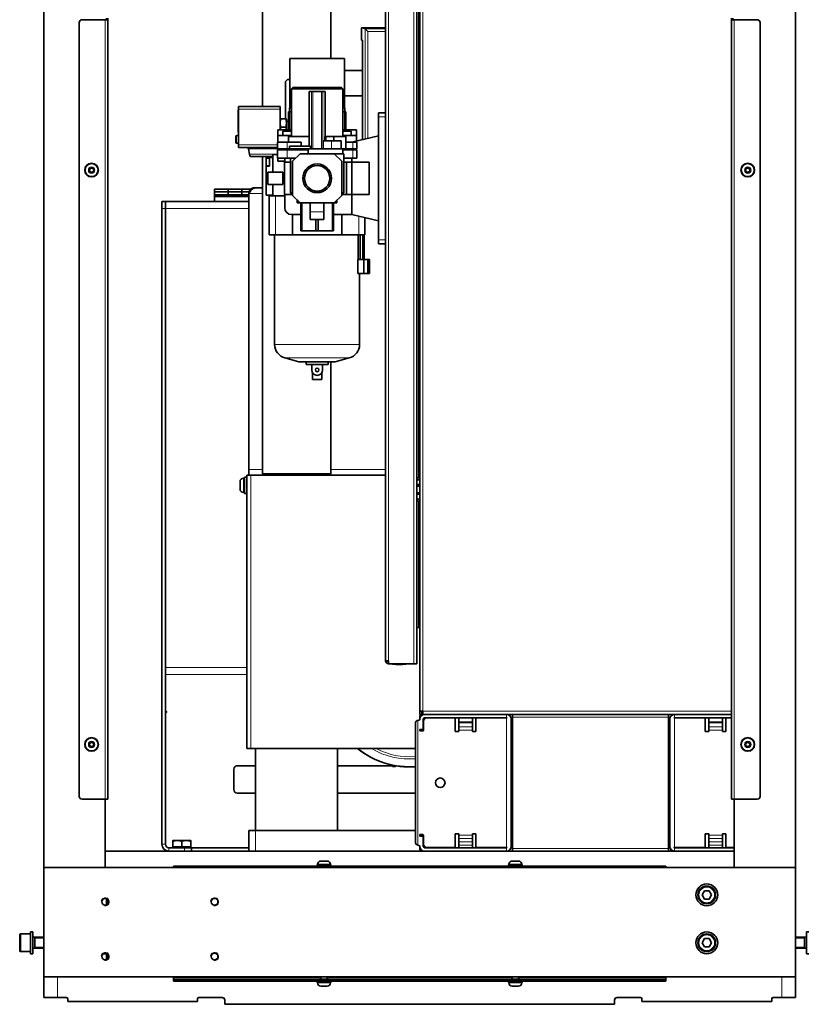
# Model space of a CAD drawing. Header units: millimetres. Extents: x 0 to 5940, y 0 to 4200.
# Tile 42 of 49: x 4971 to 5548, y 1221 to 1941. Entities that reach past the tile are written whole.
import ezdxf

# ---------------------------------------------------------------- set-up
doc = ezdxf.new("R2010")
doc.units = ezdxf.units.MM
doc.header["$LTSCALE"] = 10
doc.layers.add('Filettatura(ISO)', color=3, linetype='Continuous', lineweight=9, true_color=0x00ff00)
doc.layers.add('Spigoli tangenti visibili(ISO)', color=7, linetype='Continuous', lineweight=15, true_color=0x00803f)
doc.layers.add('Spigoli visibili(ISO)', color=7, linetype='Continuous', lineweight=35)

msp = doc.modelspace()

# ---------------------------------------------------------------- linework, layer by layer
at = {"layer": 'Filettatura(ISO)'}
for p, q in [((5168.802, 1873.47), (5168.802, 1860.47)), ((5208.99, 1860.47), (5208.99, 1873.47)), ((5154.14, 1840.536), (5154.14, 1840.22)), ((4988.896, 1269.226), (4982.421, 1269.226)), ((5545.371, 1269.226), (5538.896, 1269.226)), ((4982.421, 1262.714), (4988.896, 1262.714)), ((5538.896, 1262.714), (5545.371, 1262.714)), ((5191.875, 1240.97), (5191.875, 1239.37)), ((5195.918, 1239.37), (5195.918, 1240.97)), ((5331.875, 1240.97), (5331.875, 1239.37)), ((5335.918, 1239.37), (5335.918, 1240.97))]:
    msp.add_line(p, q, dxfattribs=at)
for centre, radius, start, end in [((5188.896, 1824.97), 10.477, 350, 260), ((5033.896, 1295.97), 3, 260, 170), ((5113.896, 1295.97), 3, 260, 170), ((5033.896, 1255.97), 3, 260, 170), ((5113.896, 1255.97), 3, 260, 170)]:
    msp.add_arc(centre, radius, start, end, dxfattribs=at)
at = {"layer": 'Spigoli tangenti visibili(ISO)'}
for p, q in [((5241.146, 1472.22), (5241.146, 2339.97)), ((5259.646, 1469.97), (5259.646, 2339.97)), ((5266.146, 2339.97), (5266.146, 1435.22)), ((5263.146, 1963.97), (5263.146, 1605.97)), ((5033.896, 1370.97), (5033.896, 1940.97)), ((5493.896, 1940.97), (5493.896, 1370.97)), ((5238.896, 1934.368), (5223.984, 1934.368)), ((5224.025, 1934.342), (5224.025, 1853.704)), ((5238.896, 1932.369), (5225.999, 1932.369)), ((5225.999, 1932.369), (5225.999, 1854.157)), ((5184.767, 1888.37), (5184.767, 1846.47)), ((5185.755, 1888.37), (5185.755, 1846.47)), ((5192.037, 1888.37), (5192.037, 1846.47)), ((5193.025, 1888.37), (5193.025, 1846.47)), ((5131.096, 1873.948), (5131.396, 1874.001)), ((5131.396, 1875.436), (5161.896, 1875.436)), ((5233.896, 1869.97), (5238.896, 1869.97)), ((5131.396, 1859.671), (5131.096, 1859.723)), ((5168.396, 1859.52), (5168.396, 1860.47)), ((5209.396, 1859.52), (5209.396, 1860.47)), ((5129.896, 1856.236), (5129.896, 1850.636)), ((5166.896, 1851.47), (5166.896, 1846.47)), ((5199.396, 1852.47), (5199.396, 1846.47)), ((5214.896, 1851.47), (5214.896, 1846.47)), ((5159.896, 1849.436), (5131.396, 1849.436)), ((5138.642, 1846.609), (5159.896, 1846.609)), ((5166.896, 1839.77), (5166.896, 1845.77)), ((5214.896, 1839.77), (5214.896, 1845.77)), ((5139.333, 1842.688), (5159.896, 1842.688)), ((5151.696, 1836.97), (5151.596, 1836.97)), ((5148.896, 1813.97), (5138.896, 1813.97)), ((5158.343, 1812.27), (5158.343, 1783.68)), ((5075.396, 1802.97), (5077.896, 1802.97)), ((5138.896, 1802.97), (5077.896, 1802.97)), ((5183.896, 1800.47), (5193.896, 1800.47)), ((5219.449, 1797.287), (5219.449, 1783.68)), ((5233.896, 1779.97), (5238.896, 1779.97)), ((5157.796, 1703.47), (5219.996, 1703.47)), ((5165.356, 1693.617), (5212.436, 1693.617)), ((5135.056, 1605.72), (5135.056, 1595.22)), ((5138.896, 1611.97), (5148.896, 1611.97)), ((5140.396, 1607.97), (5140.396, 1407.97)), ((5198.896, 1611.97), (5238.896, 1611.97)), ((5263.146, 1588.97), (5263.146, 1496.47)), ((5253.757, 1469.845), (5244.035, 1469.845)), ((5253.645, 1469.72), (5244.147, 1469.72)), ((5077.896, 1467.141), (5137.396, 1467.141)), ((5137.396, 1462.217), (5077.896, 1462.217)), ((5077.897, 1433.046), (5077.896, 1433.046)), ((5266.146, 1435.22), (5491.896, 1435.22)), ((5327.446, 1432.97), (5327.446, 1430.47)), ((5450.346, 1432.97), (5450.346, 1430.47)), ((5262.446, 1428.568), (5262.446, 1337.372)), ((5302.446, 1427.554), (5292.446, 1427.554)), ((5302.446, 1426.847), (5292.446, 1426.847)), ((5327.446, 1430.37), (5327.446, 1335.57)), ((5445.846, 1430.945), (5331.846, 1430.945)), ((5450.346, 1430.37), (5450.346, 1335.57)), ((5485.346, 1427.554), (5475.346, 1427.554)), ((5485.346, 1426.847), (5475.346, 1426.847)), ((5302.446, 1423.845), (5292.446, 1423.845)), ((5302.446, 1421.37), (5292.446, 1421.37)), ((5485.346, 1423.845), (5475.346, 1423.845)), ((5485.346, 1421.37), (5475.346, 1421.37)), ((5143.896, 1332.97), (5143.896, 1347.97)), ((5302.446, 1344.57), (5292.446, 1344.57)), ((5302.446, 1342.095), (5292.446, 1342.095)), ((5302.446, 1339.825), (5292.446, 1339.825)), ((5485.346, 1344.57), (5475.346, 1344.57)), ((5485.346, 1342.095), (5475.346, 1342.095)), ((5485.346, 1339.825), (5475.346, 1339.825)), ((5075.396, 1337.97), (5077.896, 1337.97)), ((5080.396, 1335.47), (5080.396, 1332.97)), ((5091.896, 1335.47), (5091.896, 1332.97)), ((5302.446, 1337.35), (5292.446, 1337.35)), ((5327.446, 1335.47), (5327.446, 1332.97)), ((5445.846, 1334.995), (5331.846, 1334.995)), ((5447.396, 1332.97), (5447.396, 1334.586)), ((5450.346, 1335.47), (5450.346, 1332.97)), ((5485.346, 1337.35), (5475.346, 1337.35)), ((5085.896, 1320.97), (5085.896, 1321.97)), ((5198.646, 1323.35), (5189.146, 1323.35)), ((5338.646, 1323.35), (5329.146, 1323.35)), ((5441.896, 1321.97), (5441.896, 1320.97)), ((4972.096, 1272.47), (4972.096, 1259.47)), ((5034.896, 1257.712), (5032.161, 1257.712)), ((4998.896, 1225.97), (4998.896, 1240.97)), ((5083.896, 1239.97), (5191.396, 1239.97)), ((5085.896, 1237.97), (5085.896, 1238.97)), ((5196.396, 1239.97), (5331.396, 1239.97)), ((5336.396, 1239.97), (5443.896, 1239.97)), ((5441.896, 1238.97), (5441.896, 1237.97)), ((5528.896, 1240.97), (5528.896, 1225.97)), ((5189.146, 1236.59), (5198.646, 1236.59)), ((5329.146, 1236.59), (5338.646, 1236.59))]:
    msp.add_line(p, q, dxfattribs=at)
for centre, radius in [((5023.896, 1830.97), 2.38), ((5503.896, 1830.97), 2.38), ((5023.896, 1410.97), 2.38), ((5503.896, 1410.97), 2.38), ((5473.896, 1300.97), 5.7), ((5473.896, 1265.97), 5.7)]:
    msp.add_circle(centre, radius, dxfattribs=at)
for radius, start, end in [(60.088, 231.460809, 274.342702), (54.597, 239.412209, 274.78044), (52.959, 242.558427, 274.928685)]:
    msp.add_arc((5256.396, 1454.97), radius, start, end, dxfattribs=at)
at = {"layer": 'Spigoli visibili(ISO)'}
for p, q in [((4988.896, 3225.97), (4988.896, 1320.97)), ((5538.896, 3225.97), (5538.896, 1320.97)), ((5261.896, 1469.97), (5261.896, 2339.97)), ((5263.896, 2339.97), (5263.896, 1435.22)), ((5238.896, 1472.22), (5238.896, 2032.97)), ((5148.896, 1982.97), (5148.896, 1877.436)), ((5198.896, 1982.97), (5198.896, 1912.67)), ((5014.896, 1372.97), (5014.896, 1938.97)), ((5016.896, 1940.97), (5033.896, 1940.97)), ((5035.896, 1940.97), (5033.896, 1940.97)), ((5034.896, 1940.97), (5034.896, 1941.97)), ((5035.896, 1941.97), (5035.896, 1940.97)), ((5035.896, 1940.97), (5035.896, 1370.97)), ((5491.896, 1940.97), (5491.896, 1941.97)), ((5491.896, 1370.97), (5491.896, 1940.97)), ((5493.896, 1940.97), (5491.896, 1940.97)), ((5492.896, 1941.97), (5492.896, 1940.97)), ((5493.896, 1940.97), (5510.896, 1940.97)), ((5512.896, 1938.97), (5512.896, 1372.97)), ((5221.396, 1934.97), (5221.396, 1934.47)), ((5221.946, 1934.97), (5221.396, 1934.97)), ((5221.396, 1934.47), (5221.396, 1925.97)), ((5238.896, 1934.97), (5221.946, 1934.97)), ((5224.025, 1934.342), (5225.999, 1932.369)), ((5221.959, 1925.97), (5221.396, 1925.97)), ((5221.959, 1925.97), (5221.959, 1853.229)), ((5168.896, 1912.67), (5208.896, 1912.67)), ((5168.896, 1881.47), (5168.896, 1912.67)), ((5208.896, 1881.47), (5208.896, 1912.67)), ((5208.896, 1903.72), (5221.959, 1903.72)), ((5167.196, 1897.17), (5165.696, 1895.67)), ((5165.696, 1895.67), (5165.696, 1868.436)), ((5168.896, 1897.17), (5167.196, 1897.17)), ((5171.196, 1891.37), (5170.196, 1890.37)), ((5170.196, 1890.37), (5207.596, 1890.37)), ((5170.196, 1855.47), (5170.196, 1890.37)), ((5171.196, 1891.37), (5206.596, 1891.37)), ((5182.946, 1888.37), (5182.946, 1855.47)), ((5182.946, 1888.37), (5184.767, 1888.37)), ((5185.755, 1888.37), (5184.767, 1888.37)), ((5185.755, 1888.37), (5192.037, 1888.37)), ((5193.025, 1888.37), (5192.037, 1888.37)), ((5193.025, 1888.37), (5194.846, 1888.37)), ((5194.846, 1888.37), (5194.846, 1855.47)), ((5206.596, 1891.37), (5207.596, 1890.37)), ((5207.596, 1855.47), (5207.596, 1890.37)), ((5168.896, 1881.47), (5170.196, 1881.47)), ((5168.896, 1881.47), (5168.896, 1876.47)), ((5169.746, 1876.47), (5169.746, 1881.47)), ((5207.596, 1881.47), (5208.896, 1881.47)), ((5208.046, 1876.47), (5208.046, 1881.47)), ((5208.896, 1885.22), (5221.959, 1885.22)), ((5208.896, 1876.47), (5208.896, 1881.47)), ((5131.396, 1874.986), (5131.096, 1874.933)), ((5131.096, 1873.948), (5131.096, 1874.933)), ((5131.096, 1859.723), (5131.096, 1873.948)), ((5131.396, 1875.436), (5131.396, 1877.436)), ((5161.896, 1877.436), (5131.396, 1877.436)), ((5131.396, 1849.436), (5131.396, 1875.436)), ((5161.896, 1877.436), (5161.896, 1875.436)), ((5161.896, 1860.47), (5161.896, 1875.436)), ((5167.896, 1873.47), (5170.196, 1873.47)), ((5167.896, 1860.47), (5167.896, 1873.47)), ((5168.706, 1876.47), (5170.196, 1876.47)), ((5168.706, 1873.47), (5168.706, 1876.47)), ((5207.596, 1876.47), (5209.086, 1876.47)), ((5207.596, 1873.47), (5209.896, 1873.47)), ((5209.086, 1873.47), (5209.086, 1876.47)), ((5209.896, 1860.47), (5209.896, 1873.47)), ((5233.896, 1872.97), (5238.896, 1872.97)), ((5233.896, 1872.97), (5233.896, 1869.97)), ((5161.896, 1868.436), (5162.145, 1868.436)), ((5166.147, 1868.436), (5162.145, 1868.436)), ((5166.396, 1868.436), (5166.147, 1868.436)), ((5166.396, 1865.436), (5166.396, 1868.436)), ((5167.896, 1866.436), (5166.396, 1866.436)), ((5166.396, 1860.47), (5166.396, 1865.436)), ((5233.896, 1779.97), (5233.896, 1869.97)), ((5131.096, 1858.739), (5131.096, 1859.723)), ((5131.096, 1858.739), (5131.396, 1858.686)), ((5160.096, 1860.47), (5160.096, 1856.17)), ((5160.096, 1860.47), (5168.396, 1860.47)), ((5166.147, 1862.436), (5162.145, 1862.436)), ((5163.896, 1859.52), (5170.196, 1859.52)), ((5163.896, 1856.17), (5163.896, 1859.52)), ((5170.196, 1860.47), (5168.396, 1860.47)), ((5209.396, 1860.47), (5207.596, 1860.47)), ((5207.596, 1859.52), (5213.896, 1859.52)), ((5209.396, 1860.47), (5217.696, 1860.47)), ((5213.896, 1856.17), (5213.896, 1859.52)), ((5217.696, 1856.17), (5217.696, 1860.47)), ((5129.396, 1851.136), (5129.396, 1855.736)), ((5131.326, 1856.236), (5129.896, 1856.236)), ((5131.326, 1850.636), (5129.896, 1850.636)), ((5131.326, 1856.236), (5131.396, 1856.357)), ((5131.326, 1850.636), (5131.326, 1856.236)), ((5131.326, 1850.636), (5131.396, 1850.514)), ((5166.896, 1851.47), (5159.896, 1851.47)), ((5159.896, 1851.47), (5159.896, 1846.47)), ((5160.096, 1856.17), (5160.096, 1851.47)), ((5160.096, 1856.17), (5170.196, 1856.17)), ((5166.896, 1851.47), (5177.288, 1851.47)), ((5183.175, 1855.47), (5167.896, 1855.47)), ((5167.896, 1851.47), (5167.896, 1855.47)), ((5177.288, 1851.47), (5177.288, 1848.47)), ((5183.175, 1848.47), (5183.175, 1855.47)), ((5193.277, 1852.47), (5199.396, 1852.47)), ((5193.277, 1852.47), (5193.277, 1846.47)), ((5195.316, 1855.47), (5194.617, 1855.47)), ((5194.617, 1855.47), (5194.617, 1852.47)), ((5195.316, 1855.47), (5195.316, 1852.47)), ((5201.04, 1855.47), (5195.316, 1855.47)), ((5206.396, 1852.47), (5199.396, 1852.47)), ((5201.04, 1852.47), (5201.04, 1855.47)), ((5209.896, 1855.47), (5201.04, 1855.47)), ((5206.396, 1852.47), (5206.396, 1846.47)), ((5207.596, 1856.17), (5217.696, 1856.17)), ((5209.896, 1846.47), (5209.896, 1855.47)), ((5209.896, 1851.47), (5214.896, 1851.47)), ((5214.296, 1851.47), (5233.896, 1855.97)), ((5217.896, 1851.47), (5214.896, 1851.47)), ((5217.696, 1856.17), (5217.696, 1852.251)), ((5217.896, 1851.47), (5217.896, 1846.47)), ((5131.396, 1847.436), (5131.396, 1849.436)), ((5131.396, 1847.436), (5159.896, 1847.436)), ((5139.333, 1842.688), (5138.642, 1846.609)), ((5166.896, 1846.47), (5159.896, 1846.47)), ((5166.896, 1845.77), (5159.896, 1845.77)), ((5159.896, 1839.77), (5159.896, 1845.77)), ((5160.096, 1846.47), (5160.096, 1845.77)), ((5165.196, 1846.47), (5165.196, 1845.77)), ((5166.896, 1846.47), (5168.771, 1846.47)), ((5166.896, 1845.77), (5182.305, 1845.77)), ((5184.146, 1848.47), (5168.771, 1848.47)), ((5168.771, 1848.47), (5168.771, 1846.47)), ((5184.146, 1846.47), (5168.771, 1846.47)), ((5170.196, 1845.77), (5170.196, 1846.47)), ((5182.305, 1845.77), (5182.305, 1842.97)), ((5184.146, 1846.47), (5184.146, 1848.47)), ((5184.146, 1846.47), (5184.767, 1846.47)), ((5185.755, 1846.47), (5184.767, 1846.47)), ((5185.755, 1846.47), (5192.037, 1846.47)), ((5193.025, 1846.47), (5192.037, 1846.47)), ((5193.025, 1846.47), (5193.277, 1846.47)), ((5193.277, 1846.47), (5199.396, 1846.47)), ((5206.396, 1846.47), (5199.396, 1846.47)), ((5209.896, 1846.47), (5206.396, 1846.47)), ((5207.596, 1842.97), (5207.596, 1846.47)), ((5207.596, 1845.77), (5214.896, 1845.77)), ((5209.896, 1846.47), (5214.896, 1846.47)), ((5214.296, 1845.77), (5214.296, 1846.47)), ((5217.896, 1846.47), (5214.896, 1846.47)), ((5217.896, 1845.77), (5214.896, 1845.77)), ((5217.896, 1839.77), (5217.896, 1845.77)), ((5139.333, 1842.688), (5139.552, 1841.449)), ((5140.044, 1841.036), (5156.596, 1841.036)), ((5148.896, 1841.036), (5148.896, 1608.97)), ((5151.596, 1836.97), (5151.596, 1840.22)), ((5154.096, 1840.22), (5151.596, 1840.22)), ((5151.596, 1833.97), (5151.596, 1836.97)), ((5151.696, 1839.77), (5151.696, 1834.17)), ((5151.696, 1839.77), (5154.096, 1839.77)), ((5153.146, 1841.036), (5153.146, 1840.536)), ((5156.596, 1840.536), (5153.146, 1840.536)), ((5153.396, 1840.536), (5153.396, 1840.22)), ((5154.096, 1840.22), (5154.096, 1833.97)), ((5154.096, 1840.22), (5156.596, 1840.22)), ((5156.596, 1842.47), (5156.596, 1829.47)), ((5159.896, 1842.47), (5156.596, 1842.47)), ((5166.896, 1839.77), (5159.896, 1839.77)), ((5160.096, 1839.77), (5160.096, 1837.47)), ((5160.096, 1837.47), (5165.196, 1837.47)), ((5165.096, 1836.77), (5165.096, 1813.17)), ((5165.096, 1836.77), (5169.296, 1836.77)), ((5165.196, 1839.77), (5165.196, 1836.77)), ((5166.896, 1839.77), (5173.196, 1839.77)), ((5169.296, 1814.445), (5169.296, 1839.77)), ((5170.896, 1837.47), (5176.396, 1842.97)), ((5170.896, 1812.47), (5170.896, 1837.47)), ((5176.396, 1842.97), (5201.396, 1842.97)), ((5201.396, 1842.97), (5206.896, 1837.47)), ((5201.396, 1842.97), (5208.496, 1842.97)), ((5206.896, 1837.47), (5206.896, 1812.47)), ((5208.496, 1814.445), (5208.496, 1842.97)), ((5208.496, 1839.77), (5214.896, 1839.77)), ((5208.496, 1836.77), (5210.401, 1836.77)), ((5210.401, 1836.77), (5214.396, 1836.77)), ((5210.401, 1836.77), (5210.401, 1813.17)), ((5214.296, 1836.77), (5214.296, 1839.77)), ((5214.356, 1836.72), (5226.872, 1836.72)), ((5214.356, 1836.72), (5214.356, 1813.22)), ((5214.396, 1836.77), (5214.396, 1836.72)), ((5217.896, 1839.77), (5214.896, 1839.77)), ((5226.872, 1836.72), (5226.872, 1813.22)), ((5022.164, 1830.97), (5023.03, 1832.47)), ((5023.03, 1829.47), (5022.164, 1830.97)), ((5023.03, 1832.47), (5024.762, 1832.47)), ((5024.762, 1829.47), (5023.03, 1829.47)), ((5024.762, 1832.47), (5025.628, 1830.97)), ((5025.628, 1830.97), (5024.762, 1829.47)), ((5154.096, 1833.97), (5151.596, 1833.97)), ((5151.596, 1833.97), (5151.596, 1812.72)), ((5151.696, 1834.17), (5154.096, 1834.17)), ((5152.796, 1820.47), (5152.796, 1829.47)), ((5163.796, 1829.47), (5152.796, 1829.47)), ((5163.796, 1820.47), (5163.796, 1829.47)), ((5502.164, 1830.97), (5503.03, 1832.47)), ((5503.03, 1829.47), (5502.164, 1830.97)), ((5503.03, 1832.47), (5504.762, 1832.47)), ((5504.762, 1829.47), (5503.03, 1829.47)), ((5504.762, 1832.47), (5505.628, 1830.97)), ((5505.628, 1830.97), (5504.762, 1829.47)), ((5165.096, 1828.47), (5163.796, 1828.47)), ((5113.896, 1816.97), (5113.896, 1814.97)), ((5113.896, 1816.97), (5123.896, 1816.97)), ((5113.896, 1814.97), (5113.896, 1812.97)), ((5113.896, 1814.97), (5123.896, 1814.97)), ((5123.896, 1816.97), (5123.896, 1814.97)), ((5123.896, 1814.97), (5123.896, 1816.97)), ((5123.896, 1816.97), (5133.896, 1816.97)), ((5123.896, 1814.97), (5123.896, 1812.97)), ((5123.896, 1812.97), (5123.896, 1814.97)), ((5123.896, 1814.97), (5133.896, 1814.97)), ((5140.25, 1816.97), (5133.896, 1816.97)), ((5133.896, 1816.97), (5133.896, 1814.97)), ((5133.896, 1814.97), (5133.896, 1816.97)), ((5139.023, 1814.97), (5133.896, 1814.97)), ((5133.896, 1814.97), (5133.896, 1812.97)), ((5133.896, 1812.97), (5133.896, 1814.97)), ((5142.896, 1817.97), (5143.42, 1817.97)), ((5142.896, 1817.97), (5142.896, 1817.904)), ((5143.42, 1817.97), (5148.896, 1817.97)), ((5163.796, 1820.47), (5152.796, 1820.47)), ((5156.596, 1820.47), (5156.596, 1812.27)), ((5165.096, 1821.47), (5163.796, 1821.47)), ((5169.296, 1814.445), (5170.896, 1814.445)), ((5170.896, 1812.845), (5169.296, 1814.445)), ((5206.896, 1814.445), (5208.496, 1814.445)), ((5206.896, 1812.845), (5208.496, 1814.445)), ((5075.396, 1802.97), (5075.396, 1807.97)), ((5077.896, 1807.97), (5075.396, 1807.97)), ((5077.896, 1807.97), (5138.896, 1807.97)), ((5077.896, 1807.97), (5077.896, 1802.97)), ((5077.896, 1807.97), (5077.896, 1802.97)), ((5113.896, 1812.97), (5113.896, 1811.57)), ((5138.896, 1812.97), (5113.896, 1812.97)), ((5113.896, 1811.57), (5113.896, 1807.97)), ((5138.896, 1811.57), (5113.896, 1811.57)), ((5138.896, 1611.97), (5138.896, 1813.97)), ((5151.596, 1812.72), (5156.596, 1812.72)), ((5158.343, 1812.27), (5153.896, 1812.27)), ((5153.896, 1812.27), (5153.896, 1783.68)), ((5158.343, 1812.27), (5165.196, 1812.27)), ((5165.096, 1813.17), (5170.571, 1813.17)), ((5165.196, 1813.17), (5165.196, 1803.47)), ((5176.396, 1806.97), (5170.896, 1812.47)), ((5174.396, 1806.97), (5174.396, 1808.97)), ((5206.896, 1812.47), (5201.396, 1806.97)), ((5203.396, 1806.97), (5203.396, 1808.97)), ((5207.221, 1813.17), (5210.401, 1813.17)), ((5210.401, 1813.17), (5214.396, 1813.17)), ((5214.296, 1798.47), (5214.296, 1813.17)), ((5214.356, 1813.22), (5226.872, 1813.22)), ((5214.396, 1813.22), (5214.396, 1813.17)), ((5075.396, 1802.97), (5075.396, 1337.97)), ((5077.896, 1467.141), (5077.896, 1802.97)), ((5077.896, 1337.97), (5077.896, 1802.97)), ((5174.396, 1806.97), (5176.396, 1806.97)), ((5201.396, 1806.97), (5176.396, 1806.97)), ((5176.896, 1786.47), (5176.896, 1806.97)), ((5177.762, 1786.47), (5177.762, 1806.97)), ((5183.896, 1800.47), (5183.896, 1806.97)), ((5183.896, 1800.47), (5183.896, 1794.97)), ((5193.896, 1800.47), (5193.896, 1806.97)), ((5193.896, 1800.47), (5193.896, 1794.97)), ((5200.03, 1786.47), (5200.03, 1806.97)), ((5200.896, 1786.47), (5200.896, 1806.97)), ((5201.396, 1806.97), (5203.396, 1806.97)), ((5170.196, 1798.47), (5176.896, 1798.47)), ((5170.896, 1798.47), (5170.896, 1783.68)), ((5183.896, 1794.97), (5193.896, 1794.97)), ((5188.03, 1786.47), (5188.03, 1794.97)), ((5189.762, 1786.47), (5189.762, 1794.97)), ((5200.896, 1798.47), (5214.296, 1798.47)), ((5206.896, 1798.47), (5206.896, 1783.68)), ((5233.896, 1793.97), (5214.296, 1798.47)), ((5223.896, 1796.266), (5223.896, 1783.68)), ((5176.896, 1786.47), (5177.762, 1786.47)), ((5177.762, 1786.47), (5188.03, 1786.47)), ((5188.03, 1786.47), (5189.762, 1786.47)), ((5189.762, 1786.47), (5200.03, 1786.47)), ((5200.03, 1786.47), (5200.896, 1786.47)), ((5158.343, 1783.68), (5153.896, 1783.68)), ((5157.796, 1783.67), (5218.865, 1783.67)), ((5157.796, 1703.47), (5157.796, 1783.67)), ((5158.343, 1783.68), (5170.896, 1783.68)), ((5170.896, 1783.68), (5206.896, 1783.68)), ((5198.896, 1783.68), (5198.896, 1783.67)), ((5206.896, 1783.68), (5219.449, 1783.68)), ((5218.865, 1783.68), (5218.865, 1783.67)), ((5218.865, 1765.55), (5218.865, 1783.67)), ((5223.896, 1783.68), (5219.449, 1783.68)), ((5220.267, 1765.55), (5220.267, 1783.68)), ((5222.281, 1765.55), (5222.281, 1783.67)), ((5222.281, 1783.67), (5223.396, 1783.67)), ((5223.396, 1783.68), (5223.396, 1783.67)), ((5223.396, 1783.67), (5223.396, 1765.55)), ((5233.896, 1779.97), (5233.896, 1776.97)), ((5233.896, 1776.97), (5238.896, 1776.97)), ((5222.995, 1765.55), (5218.637, 1765.55)), ((5218.637, 1755.44), (5218.637, 1765.55)), ((5222.995, 1765.55), (5222.995, 1755.44)), ((5222.995, 1765.55), (5225.854, 1765.55)), ((5225.854, 1765.55), (5225.854, 1755.44)), ((5227.296, 1765.55), (5225.854, 1765.55)), ((5227.296, 1765.55), (5227.296, 1755.44)), ((5218.637, 1755.44), (5222.995, 1755.44)), ((5219.996, 1703.47), (5219.996, 1755.44)), ((5225.854, 1755.44), (5222.995, 1755.44)), ((5227.296, 1755.44), (5225.854, 1755.44)), ((5175.611, 1690.87), (5165.356, 1693.617)), ((5202.181, 1690.87), (5212.436, 1693.617)), ((5175.611, 1690.87), (5202.181, 1690.87)), ((5180.896, 1688.87), (5180.896, 1690.87)), ((5180.896, 1688.87), (5184.896, 1688.87)), ((5184.896, 1688.87), (5192.896, 1688.87)), ((5184.896, 1684.87), (5184.896, 1688.87)), ((5192.896, 1688.87), (5196.896, 1688.87)), ((5192.896, 1688.87), (5192.896, 1684.87)), ((5196.896, 1688.87), (5196.896, 1690.87)), ((5198.896, 1690.87), (5198.896, 1608.97)), ((5185.396, 1682.933), (5185.396, 1677.87)), ((5192.396, 1677.87), (5185.396, 1677.87)), ((5192.396, 1682.933), (5192.396, 1677.87)), ((5135.056, 1605.72), (5135.796, 1605.72)), ((5135.796, 1606.47), (5135.796, 1594.47)), ((5135.796, 1606.47), (5137.396, 1606.47)), ((5140.396, 1607.97), (5137.396, 1607.97)), ((5137.396, 1607.97), (5137.396, 1407.97)), ((5138.896, 1611.97), (5138.896, 1607.97)), ((5140.396, 1607.97), (5238.896, 1607.97)), ((5148.896, 1608.97), (5198.896, 1608.97)), ((5149.896, 1607.97), (5148.896, 1608.97)), ((5197.896, 1607.97), (5198.896, 1608.97)), ((5261.896, 1605.97), (5263.896, 1605.97)), ((5132.496, 1597.78), (5132.496, 1603.16)), ((5261.896, 1604.47), (5263.896, 1604.47)), ((5261.896, 1600.97), (5263.896, 1600.97)), ((5261.896, 1599.97), (5263.896, 1599.97)), ((5135.056, 1595.22), (5135.796, 1595.22)), ((5135.796, 1594.47), (5137.396, 1594.47)), ((5261.896, 1594.97), (5263.896, 1594.97)), ((5261.896, 1593.97), (5263.896, 1593.97)), ((5261.896, 1590.47), (5263.896, 1590.47)), ((5261.896, 1588.97), (5263.896, 1588.97)), ((5263.146, 1496.47), (5261.896, 1496.47)), ((5263.146, 1496.47), (5263.896, 1496.47)), ((5241.146, 1472.22), (5238.896, 1472.22)), ((5241.146, 1469.97), (5241.146, 1472.22)), ((5241.146, 1469.97), (5259.646, 1469.97)), ((5259.646, 1469.97), (5261.896, 1469.97)), ((5263.896, 1435.22), (5263.896, 1432.97)), ((5266.146, 1435.22), (5263.896, 1435.22)), ((5265.396, 1432.97), (5263.896, 1432.97)), ((5265.396, 1432.97), (5265.396, 1435.22)), ((5266.146, 1434.47), (5265.446, 1434.47)), ((5265.446, 1434.47), (5265.446, 1432.97)), ((5265.446, 1432.97), (5266.146, 1432.97)), ((5266.146, 1435.22), (5266.146, 1432.97)), ((5267.446, 1432.97), (5266.146, 1432.97)), ((5267.446, 1432.97), (5327.446, 1432.97)), ((5331.846, 1432.97), (5327.446, 1432.97)), ((5331.846, 1430.945), (5331.846, 1432.97)), ((5445.846, 1432.97), (5331.846, 1432.97)), ((5450.346, 1432.97), (5445.846, 1432.97)), ((5445.846, 1430.945), (5445.846, 1432.97)), ((5449.896, 1432.97), (5449.896, 1432.941)), ((5450.346, 1432.97), (5491.896, 1432.97)), ((5260.946, 1427.015), (5260.946, 1338.925)), ((5262.058, 1428.464), (5262.446, 1428.568)), ((5262.446, 1428.568), (5263.946, 1428.97)), ((5263.946, 1430.945), (5263.946, 1429.47)), ((5263.946, 1428.97), (5263.946, 1429.47)), ((5266.546, 1421.97), (5266.546, 1429.47)), ((5266.646, 1421.37), (5266.646, 1427.87)), ((5267.546, 1430.47), (5327.446, 1430.47)), ((5269.146, 1430.37), (5289.946, 1430.37)), ((5288.946, 1430.47), (5288.946, 1430.37)), ((5289.946, 1430.37), (5289.946, 1420.37)), ((5292.446, 1430.47), (5292.446, 1427.554)), ((5292.446, 1426.847), (5292.446, 1427.554)), ((5292.446, 1426.847), (5292.446, 1423.845)), ((5302.446, 1430.47), (5302.446, 1427.554)), ((5302.446, 1426.847), (5302.446, 1427.554)), ((5302.446, 1426.847), (5302.446, 1423.845)), ((5304.946, 1430.37), (5327.446, 1430.37)), ((5304.946, 1420.37), (5304.946, 1430.37)), ((5327.446, 1430.37), (5327.882, 1430.37)), ((5330.946, 1429.47), (5330.946, 1336.47)), ((5331.846, 1430.945), (5331.846, 1334.995)), ((5445.846, 1430.945), (5445.846, 1334.995)), ((5446.846, 1429.47), (5446.846, 1336.47)), ((5449.91, 1430.37), (5450.346, 1430.37)), ((5450.346, 1430.47), (5491.896, 1430.47)), ((5450.346, 1430.37), (5472.846, 1430.37)), ((5452.396, 1430.47), (5452.396, 1430.37)), ((5472.846, 1430.37), (5472.846, 1420.37)), ((5475.346, 1430.47), (5475.346, 1427.554)), ((5475.346, 1426.847), (5475.346, 1427.554)), ((5475.346, 1426.847), (5475.346, 1423.845)), ((5485.346, 1430.47), (5485.346, 1427.554)), ((5485.346, 1426.847), (5485.346, 1427.554)), ((5485.346, 1426.847), (5485.346, 1423.845)), ((5487.846, 1430.37), (5491.896, 1430.37)), ((5487.846, 1420.37), (5487.846, 1430.37)), ((5263.946, 1420.87), (5263.946, 1421.97)), ((5263.946, 1421.97), (5266.546, 1421.97)), ((5263.946, 1420.87), (5266.146, 1420.87)), ((5289.946, 1420.37), (5292.446, 1420.37)), ((5292.446, 1421.37), (5292.446, 1423.845)), ((5292.446, 1421.37), (5292.446, 1420.37)), ((5302.446, 1421.37), (5302.446, 1423.845)), ((5302.446, 1421.37), (5302.446, 1420.37)), ((5302.446, 1420.37), (5304.946, 1420.37)), ((5472.846, 1420.37), (5475.346, 1420.37)), ((5475.346, 1421.37), (5475.346, 1423.845)), ((5475.346, 1421.37), (5475.346, 1420.37)), ((5485.346, 1421.37), (5485.346, 1423.845)), ((5485.346, 1421.37), (5485.346, 1420.37)), ((5485.346, 1420.37), (5487.846, 1420.37)), ((5022.164, 1410.97), (5023.03, 1412.47)), ((5023.03, 1412.47), (5024.762, 1412.47)), ((5024.762, 1412.47), (5025.628, 1410.97)), ((5502.164, 1410.97), (5503.03, 1412.47)), ((5503.03, 1412.47), (5504.762, 1412.47)), ((5504.762, 1412.47), (5505.628, 1410.97)), ((5023.03, 1409.47), (5022.164, 1410.97)), ((5024.762, 1409.47), (5023.03, 1409.47)), ((5025.628, 1410.97), (5024.762, 1409.47)), ((5140.396, 1407.97), (5137.396, 1407.97)), ((5140.396, 1407.97), (5260.946, 1407.97)), ((5143.896, 1347.97), (5143.896, 1407.97)), ((5203.896, 1347.97), (5203.896, 1407.97)), ((5330.946, 1407.97), (5331.846, 1407.97)), ((5503.03, 1409.47), (5502.164, 1410.97)), ((5504.762, 1409.47), (5503.03, 1409.47)), ((5505.628, 1410.97), (5504.762, 1409.47)), ((5127.896, 1377.97), (5127.896, 1392.97)), ((5130.396, 1395.47), (5143.896, 1395.47)), ((5203.896, 1395.47), (5243.946, 1395.47)), ((5243.946, 1394.97), (5243.946, 1395.816)), ((5246.246, 1394.97), (5243.946, 1394.97)), ((5246.246, 1394.97), (5246.246, 1395.378)), ((5330.946, 1395.47), (5331.846, 1395.47)), ((5143.896, 1375.47), (5130.396, 1375.47)), ((5260.946, 1375.47), (5203.896, 1375.47)), ((5331.846, 1375.47), (5330.946, 1375.47)), ((5033.896, 1370.97), (5016.896, 1370.97)), ((5033.896, 1370.97), (5033.896, 1320.97)), ((5033.896, 1370.97), (5035.896, 1370.97)), ((5491.896, 1370.97), (5493.896, 1370.97)), ((5493.896, 1370.97), (5493.896, 1320.97)), ((5510.896, 1370.97), (5493.896, 1370.97)), ((5138.896, 1347.97), (5143.896, 1347.97)), ((5138.896, 1347.97), (5138.896, 1332.97)), ((5143.896, 1347.97), (5260.946, 1347.97)), ((5330.946, 1347.97), (5331.846, 1347.97)), ((5086.646, 1340.77), (5083.396, 1340.77)), ((5083.396, 1336.07), (5083.396, 1340.189)), ((5093.146, 1340.77), (5086.646, 1340.77)), ((5089.896, 1336.07), (5089.896, 1340.189)), ((5096.396, 1340.77), (5093.146, 1340.77)), ((5096.396, 1336.07), (5096.396, 1340.189)), ((5263.946, 1343.97), (5263.946, 1345.07)), ((5266.146, 1345.07), (5263.946, 1345.07)), ((5266.546, 1343.97), (5263.946, 1343.97)), ((5266.546, 1336.47), (5266.546, 1343.97)), ((5266.646, 1338.07), (5266.646, 1344.57)), ((5292.446, 1345.57), (5289.946, 1345.57)), ((5289.946, 1345.57), (5289.946, 1335.57)), ((5292.446, 1345.57), (5292.446, 1344.57)), ((5292.446, 1342.095), (5292.446, 1344.57)), ((5292.446, 1342.095), (5292.446, 1339.825)), ((5292.446, 1337.35), (5292.446, 1339.825)), ((5302.446, 1345.57), (5302.446, 1344.57)), ((5304.946, 1345.57), (5302.446, 1345.57)), ((5302.446, 1342.095), (5302.446, 1344.57)), ((5302.446, 1342.095), (5302.446, 1339.825)), ((5302.446, 1337.35), (5302.446, 1339.825)), ((5304.946, 1335.57), (5304.946, 1345.57)), ((5475.346, 1345.57), (5472.846, 1345.57)), ((5472.846, 1345.57), (5472.846, 1335.57)), ((5475.346, 1345.57), (5475.346, 1344.57)), ((5475.346, 1342.095), (5475.346, 1344.57)), ((5475.346, 1342.095), (5475.346, 1339.825)), ((5475.346, 1337.35), (5475.346, 1339.825)), ((5485.346, 1345.57), (5485.346, 1344.57)), ((5487.846, 1345.57), (5485.346, 1345.57)), ((5485.346, 1342.095), (5485.346, 1344.57)), ((5485.346, 1342.095), (5485.346, 1339.825)), ((5485.346, 1337.35), (5485.346, 1339.825)), ((5487.846, 1335.57), (5487.846, 1345.57)), ((5493.896, 1332.97), (5033.896, 1332.97)), ((5080.396, 1335.47), (5091.896, 1335.47)), ((5089.896, 1336.07), (5083.396, 1336.07)), ((5084.081, 1336.07), (5084.081, 1335.47)), ((5096.396, 1336.07), (5089.896, 1336.07)), ((5091.896, 1335.47), (5096.896, 1335.47)), ((5095.711, 1336.07), (5095.711, 1335.47)), ((5096.896, 1332.97), (5096.896, 1335.47)), ((5138.896, 1335.47), (5096.896, 1335.47)), ((5262.446, 1337.372), (5262.058, 1337.476)), ((5263.946, 1336.97), (5262.446, 1337.372)), ((5263.946, 1336.47), (5263.946, 1336.97)), ((5263.946, 1336.47), (5263.946, 1334.995)), ((5327.446, 1332.97), (5267.446, 1332.97)), ((5327.446, 1335.47), (5267.546, 1335.47)), ((5289.946, 1335.57), (5269.146, 1335.57)), ((5288.946, 1335.57), (5288.946, 1335.47)), ((5292.446, 1337.35), (5292.446, 1335.47)), ((5302.446, 1337.35), (5302.446, 1335.47)), ((5327.446, 1335.57), (5304.946, 1335.57)), ((5327.882, 1335.57), (5327.446, 1335.57)), ((5331.846, 1332.97), (5331.846, 1334.995)), ((5446.992, 1335.47), (5445.846, 1335.47)), ((5445.846, 1332.97), (5445.846, 1334.995)), ((5450.346, 1335.57), (5449.91, 1335.57)), ((5472.846, 1335.57), (5450.346, 1335.57)), ((5493.896, 1335.47), (5450.346, 1335.47)), ((5493.896, 1332.97), (5450.346, 1332.97)), ((5475.346, 1337.35), (5475.346, 1335.47)), ((5485.346, 1337.35), (5485.346, 1335.47)), ((5493.896, 1335.57), (5487.846, 1335.57)), ((5191.516, 1325.72), (5196.276, 1325.72)), ((5331.516, 1325.72), (5336.276, 1325.72)), ((4988.896, 1320.97), (4988.896, 1240.97)), ((4988.896, 1320.97), (5538.896, 1320.97)), ((4988.896, 1240.97), (4988.896, 1320.97)), ((5033.896, 1320.97), (4988.896, 1320.97)), ((5083.896, 1321.97), (5085.896, 1321.97)), ((5083.896, 1321.97), (5083.896, 1320.97)), ((5441.896, 1321.97), (5085.896, 1321.97)), ((5198.896, 1322.97), (5188.896, 1322.97)), ((5188.896, 1322.97), (5188.896, 1321.97)), ((5189.146, 1323.35), (5189.146, 1322.97)), ((5198.646, 1323.35), (5198.646, 1322.97)), ((5198.896, 1322.97), (5198.896, 1321.97)), ((5338.896, 1322.97), (5328.896, 1322.97)), ((5328.896, 1322.97), (5328.896, 1321.97)), ((5329.146, 1323.35), (5329.146, 1322.97)), ((5338.646, 1323.35), (5338.646, 1322.97)), ((5338.896, 1322.97), (5338.896, 1321.97)), ((5441.896, 1321.97), (5443.896, 1321.97)), ((5443.896, 1320.97), (5443.896, 1321.97)), ((5538.896, 1320.97), (5493.896, 1320.97)), ((5538.896, 1240.97), (5538.896, 1320.97)), ((5538.896, 1320.97), (5538.896, 1240.97)), ((5470.432, 1300.97), (5472.164, 1303.97)), ((5472.164, 1303.97), (5475.628, 1303.97)), ((5475.628, 1303.97), (5477.36, 1300.97)), ((5034.896, 1298.216), (5034.896, 1293.724)), ((5035.896, 1294.54), (5035.896, 1297.4)), ((5472.164, 1297.97), (5470.432, 1300.97)), ((5475.628, 1297.97), (5472.164, 1297.97)), ((5477.36, 1300.97), (5475.628, 1297.97)), ((4971.296, 1260.27), (4971.296, 1271.67)), ((4972.096, 1272.47), (4979.296, 1272.47)), ((4979.296, 1257.97), (4979.296, 1273.97)), ((4980.896, 1273.97), (4979.296, 1273.97)), ((4980.896, 1257.97), (4980.896, 1273.97)), ((4980.896, 1269.97), (4988.896, 1269.97)), ((4982.421, 1261.97), (4982.421, 1269.97)), ((5470.432, 1265.97), (5472.164, 1268.97)), ((5472.164, 1268.97), (5475.628, 1268.97)), ((5475.628, 1268.97), (5477.36, 1265.97)), ((5546.896, 1269.97), (5538.896, 1269.97)), ((5545.371, 1269.97), (5545.371, 1261.97)), ((5546.896, 1273.97), (5546.896, 1257.97)), ((5546.896, 1273.97), (5548.496, 1273.97)), ((4980.896, 1261.97), (4988.896, 1261.97)), ((5472.164, 1262.97), (5470.432, 1265.97)), ((5475.628, 1262.97), (5472.164, 1262.97)), ((5477.36, 1265.97), (5475.628, 1262.97)), ((5546.896, 1261.97), (5538.896, 1261.97)), ((4972.096, 1259.47), (4979.296, 1259.47)), ((4980.896, 1257.97), (4979.296, 1257.97)), ((5034.896, 1258.216), (5034.896, 1253.724)), ((5035.896, 1254.54), (5035.896, 1257.4)), ((5546.896, 1257.97), (5548.496, 1257.97)), ((4988.896, 1240.97), (5538.896, 1240.97)), ((4988.896, 1240.97), (4988.896, 1225.97)), ((5083.896, 1239.97), (5083.896, 1240.97)), ((5083.896, 1239.97), (5083.896, 1238.97)), ((5083.896, 1238.97), (5085.896, 1238.97)), ((5083.896, 1238.97), (5083.896, 1237.97)), ((5085.896, 1238.97), (5441.896, 1238.97)), ((5191.396, 1238.97), (5191.396, 1240.97)), ((5196.396, 1239.37), (5191.396, 1239.37)), ((5196.396, 1238.97), (5196.396, 1240.97)), ((5331.396, 1238.97), (5331.396, 1240.97)), ((5336.396, 1239.37), (5331.396, 1239.37)), ((5336.396, 1238.97), (5336.396, 1240.97)), ((5441.896, 1238.97), (5443.896, 1238.97)), ((5443.896, 1240.97), (5443.896, 1239.97)), ((5443.896, 1239.97), (5443.896, 1238.97)), ((5443.896, 1237.97), (5443.896, 1238.97)), ((5538.896, 1225.97), (5538.896, 1240.97)), ((5085.896, 1237.97), (5083.896, 1237.97)), ((5085.896, 1237.97), (5441.896, 1237.97)), ((5188.896, 1236.97), (5188.896, 1237.97)), ((5188.896, 1236.97), (5198.896, 1236.97)), ((5189.146, 1236.59), (5189.146, 1236.97)), ((5196.276, 1234.22), (5191.516, 1234.22)), ((5198.646, 1236.59), (5198.646, 1236.97)), ((5198.896, 1236.97), (5198.896, 1237.97)), ((5328.896, 1236.97), (5328.896, 1237.97)), ((5328.896, 1236.97), (5338.896, 1236.97)), ((5329.146, 1236.59), (5329.146, 1236.97)), ((5336.276, 1234.22), (5331.516, 1234.22)), ((5338.646, 1236.59), (5338.646, 1236.97)), ((5338.896, 1236.97), (5338.896, 1237.97)), ((5443.896, 1237.97), (5441.896, 1237.97)), ((4998.896, 1225.97), (4988.896, 1225.97)), ((4998.896, 1225.97), (5005.396, 1225.97)), ((5006.396, 1224.97), (5006.396, 1222.97)), ((5101.396, 1222.97), (5101.396, 1224.97)), ((5102.396, 1225.97), (5119.396, 1225.97)), ((5408.396, 1225.97), (5425.396, 1225.97)), ((5426.396, 1224.97), (5426.396, 1222.97)), ((5521.396, 1222.97), (5521.396, 1224.97)), ((5522.396, 1225.97), (5528.896, 1225.97)), ((5538.896, 1225.97), (5528.896, 1225.97)), ((5006.396, 1222.97), (5101.396, 1222.97)), ((5121.396, 1223.97), (5121.396, 1220.97)), ((5121.396, 1220.97), (5406.396, 1220.97)), ((5406.396, 1220.97), (5406.396, 1223.97)), ((5426.396, 1222.97), (5521.396, 1222.97))]:
    msp.add_line(p, q, dxfattribs=at)
for centre, radius in [((5023.896, 1830.97), 5), ((5023.896, 1830.97), 4.75), ((5188.896, 1824.97), 10.477), ((5188.896, 1824.97), 9.315), ((5503.896, 1830.97), 5), ((5503.896, 1830.97), 4.75), ((5188.896, 1684.87), 1.3), ((5023.896, 1410.97), 5), ((5023.896, 1410.97), 4.75), ((5503.896, 1410.97), 5), ((5503.896, 1410.97), 4.75), ((5278.946, 1382.97), 3.5), ((5473.896, 1300.97), 8), ((5473.896, 1300.97), 6.5), ((5033.896, 1295.97), 2.458), ((5113.896, 1295.97), 2.458), ((5473.896, 1265.97), 8), ((5473.896, 1265.97), 6.5), ((5033.896, 1255.97), 2.458), ((5113.896, 1255.97), 2.458)]:
    msp.add_circle(centre, radius, dxfattribs=at)
for centre, radius, start, end in [((5016.896, 1938.97), 2, 90, 180), ((5510.896, 1938.97), 2, 0, 90), ((5129.896, 1855.736), 0.5, 90, 180), ((5129.896, 1851.136), 0.5, 180, 270), ((5137.657, 1846.436), 1, 10, 90), ((5170.196, 1803.47), 5, 180, 270), ((5167.996, 1703.47), 10.2, 180, 255.001304), ((5209.796, 1703.47), 10.2, 284.998696, 0), ((5188.896, 1684.87), 4, 180, 0), ((5135.056, 1603.16), 2.56, 90, 180), ((5135.056, 1597.78), 2.56, 180, 270), ((5263.146, 1495.72), 0.75, 0, 90), ((5241.146, 1472.22), 2.25, 180, 270), ((5241.146, 1472.22), 0.75, 180, 270), ((5269.801, 1469.907), 25.766, 179.861019, 180.138981), ((5244.16, 1469.845), 0.126, 180, 263.974425), ((5248.897, 1514.72), 45.25, 263.974425, 269.998397), ((5248.895, 1514.72), 45.25, 270.001603, 276.025575), ((5253.632, 1469.845), 0.126, 276.025575, 0), ((5227.991, 1469.907), 25.766, 359.861019, 0.138981), ((5080.396, 1432.97), 2.5, 118.139709, 180), ((5267.446, 1429.47), 3.5, 90, 180), ((5265.971, 1430.945), 2.025, 90, 180), ((5327.446, 1429.47), 3.5, 0, 90), ((5450.346, 1429.47), 3.5, 90, 180), ((5262.446, 1427.015), 1.5, 105, 180), ((5267.546, 1429.47), 1, 90, 180), ((5269.146, 1427.87), 2.5, 90, 180), ((5266.146, 1421.37), 0.5, 270, 0), ((5256.396, 1454.97), 60.45, 231.032433, 274.316668), ((5329.956, 1400.47), 2.5, 40.876571, 66.664085), ((5329.956, 1400.47), 2.5, 293.335915, 319.123429), ((5447.836, 1400.47), 2.5, 113.335915, 142.761279), ((5447.836, 1400.47), 2.5, 217.238721, 246.664085), ((5130.396, 1392.97), 2.5, 90, 180), ((5130.396, 1377.97), 2.5, 180, 270), ((5016.896, 1372.97), 2, 180, 270), ((5510.896, 1372.97), 2, 270, 0), ((5329.956, 1365.47), 2.5, 40.876571, 66.664085), ((5329.956, 1365.47), 2.5, 293.335915, 319.123429), ((5447.836, 1365.47), 2.5, 113.335915, 142.761279), ((5447.836, 1365.47), 2.5, 217.238721, 246.664085), ((5266.146, 1344.57), 0.5, 0, 90), ((5080.396, 1337.97), 5, 180, 270), ((5080.396, 1337.97), 2.5, 180, 270), ((5262.446, 1338.925), 1.5, 180, 255), ((5267.446, 1336.47), 3.5, 180, 270), ((5265.971, 1334.995), 2.025, 180, 270), ((5267.546, 1336.47), 1, 180, 270), ((5269.146, 1338.07), 2.5, 180, 270), ((5327.446, 1336.47), 3.5, 270, 0), ((5450.346, 1336.47), 3.5, 180, 270), ((5447.396, 1337.97), 5, 270, 288.789885), ((5447.396, 1337.97), 5, 330, 331.314598), ((5191.516, 1323.35), 2.37, 90, 180), ((5196.276, 1323.35), 2.37, 0, 90), ((5331.516, 1323.35), 2.37, 90, 180), ((5336.276, 1323.35), 2.37, 0, 90), ((4972.096, 1271.67), 0.8, 90, 180), ((4972.096, 1260.27), 0.8, 180, 270), ((5191.516, 1236.59), 2.37, 180, 270), ((5196.276, 1236.59), 2.37, 270, 0), ((5331.516, 1236.59), 2.37, 180, 270), ((5336.276, 1236.59), 2.37, 270, 0), ((5005.396, 1224.97), 1, 0, 90), ((5102.396, 1224.97), 1, 90, 180), ((5119.396, 1223.97), 2, 0, 90), ((5408.396, 1223.97), 2, 90, 180), ((5425.396, 1224.97), 1, 0, 90), ((5522.396, 1224.97), 1, 90, 180)]:
    msp.add_arc(centre, radius, start, end, dxfattribs=at)
for centre, major_axis, ratio, start_param, end_param in [((5421.396, 1935.488), (200, 0), 0.0349208, 3.2157703, 3.3026467), ((5223.993, 1932.316), (-0.021, 2.053), 0.1600115, 6.1213161, 6.2470944)]:
    msp.add_ellipse(centre, major_axis=major_axis, ratio=ratio, start_param=start_param, end_param=end_param, dxfattribs=at)
for points, weights in [([(5162.145, 1868.436), (5161.896, 1866.828), (5161.896, 1865.436)], [2.51591647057, 2.71052328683, 2.71052328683]), ([(5161.896, 1865.436), (5161.896, 1864.043), (5162.145, 1862.436)], [2.71052328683, 2.71052328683, 2.51591647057]), ([(5166.396, 1865.436), (5166.396, 1866.828), (5166.147, 1868.436)], [2.71052328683, 2.71052328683, 2.51591647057]), ([(5166.147, 1862.436), (5166.396, 1864.043), (5166.396, 1865.436)], [2.51591647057, 2.71052328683, 2.71052328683]), ([(5162.145, 1862.436), (5161.983, 1861.392), (5161.928, 1860.47)], [2.51591647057, 2.63894857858, 2.68419872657]), ([(5166.364, 1860.47), (5166.309, 1861.392), (5166.147, 1862.436)], [2.68419872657, 2.63894857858, 2.51591647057]), ([(5083.396, 1340.189), (5083.396, 1340.77), (5083.396, 1340.77)], [1, 1.0379548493, 1]), ([(5086.646, 1340.77), (5085.138, 1340.77), (5083.396, 1340.189)], [1, 1.0379548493, 1]), ([(5089.896, 1340.189), (5088.154, 1340.77), (5086.646, 1340.77)], [1, 1.0379548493, 1]), ([(5093.146, 1340.77), (5091.638, 1340.77), (5089.896, 1340.189)], [1, 1.0379548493, 1]), ([(5096.396, 1340.189), (5094.654, 1340.77), (5093.146, 1340.77)], [1, 1.0379548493, 1]), ([(5096.396, 1340.77), (5096.396, 1340.77), (5096.396, 1340.189)], [1, 1.0379548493, 1])]:
    msp.add_rational_spline(points, weights, degree=2, dxfattribs=at)
for points, knots in [([(5139.552, 1841.449), (5139.572, 1841.325), (5139.636, 1841.228), (5139.812, 1841.075), (5139.933, 1841.036), (5140.044, 1841.036)], [-0.13593806, -0.13593806, -0.13593806, -0.13593806, -0.07481932, -0.07481932, 0, 0, 0, 0]), ([(5138.896, 1813.97), (5138.896, 1815.243), (5139.546, 1816.5), (5140.586, 1817.235), (5141.256, 1817.71), (5142.075, 1817.97), (5142.896, 1817.97)], [0, 0, 0, 0, 0.9551001, 0.9551001, 0.9551001, 1.5707963, 1.5707963, 1.5707963, 1.5707963]), ([(5143.42, 1817.97), (5142.503, 1817.97), (5141.586, 1817.32), (5140.669, 1816.28), (5140.078, 1815.61), (5139.487, 1814.791), (5138.896, 1813.97)], [0, 0, 0, 0, 0.9551001, 0.9551001, 0.9551001, 1.5707963, 1.5707963, 1.5707963, 1.5707963]), ([(5265.396, 1435.22), (5265.396, 1435.022), (5265.476, 1434.829), (5265.615, 1434.69), (5265.754, 1434.551), (5265.948, 1434.47), (5266.146, 1434.47)], [0, 0, 0, 0, 0.0007604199, 0.0007604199, 0.0007604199, 0.0015208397, 0.0015208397, 0.0015208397, 0.0015208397]), ([(5327.446, 1430.47), (5327.572, 1430.47), (5327.707, 1430.445), (5327.847, 1430.386), (5327.865, 1430.378), (5327.882, 1430.37)], [0.151590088, 0.151590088, 0.151590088, 0.151590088, 0.189483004, 0.189483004, 0.194914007, 0.194914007, 0.194914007, 0.194914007]), ([(5449.91, 1430.37), (5449.927, 1430.378), (5449.945, 1430.386), (5450.085, 1430.445), (5450.22, 1430.47), (5450.346, 1430.47)], [0.108266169, 0.108266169, 0.108266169, 0.108266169, 0.113697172, 0.113697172, 0.151590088, 0.151590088, 0.151590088, 0.151590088]), ([(5327.882, 1335.57), (5327.865, 1335.562), (5327.847, 1335.554), (5327.707, 1335.495), (5327.572, 1335.47), (5327.446, 1335.47)], [0.411446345, 0.411446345, 0.411446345, 0.411446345, 0.416877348, 0.416877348, 0.454770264, 0.454770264, 0.454770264, 0.454770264]), ([(5450.346, 1335.47), (5450.22, 1335.47), (5450.085, 1335.495), (5449.945, 1335.554), (5449.927, 1335.562), (5449.91, 1335.57)], [0.454770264, 0.454770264, 0.454770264, 0.454770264, 0.49266318, 0.49266318, 0.498094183, 0.498094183, 0.498094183, 0.498094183])]:
    msp.add_open_spline(points, degree=3, knots=knots, dxfattribs=at)
msp.add_open_spline([(5265.396, 1433.099), (5265.413, 1433.093), (5265.429, 1433.087), (5265.446, 1433.082)], degree=3, dxfattribs=at)

doc.saveas('drawing.dxf')
